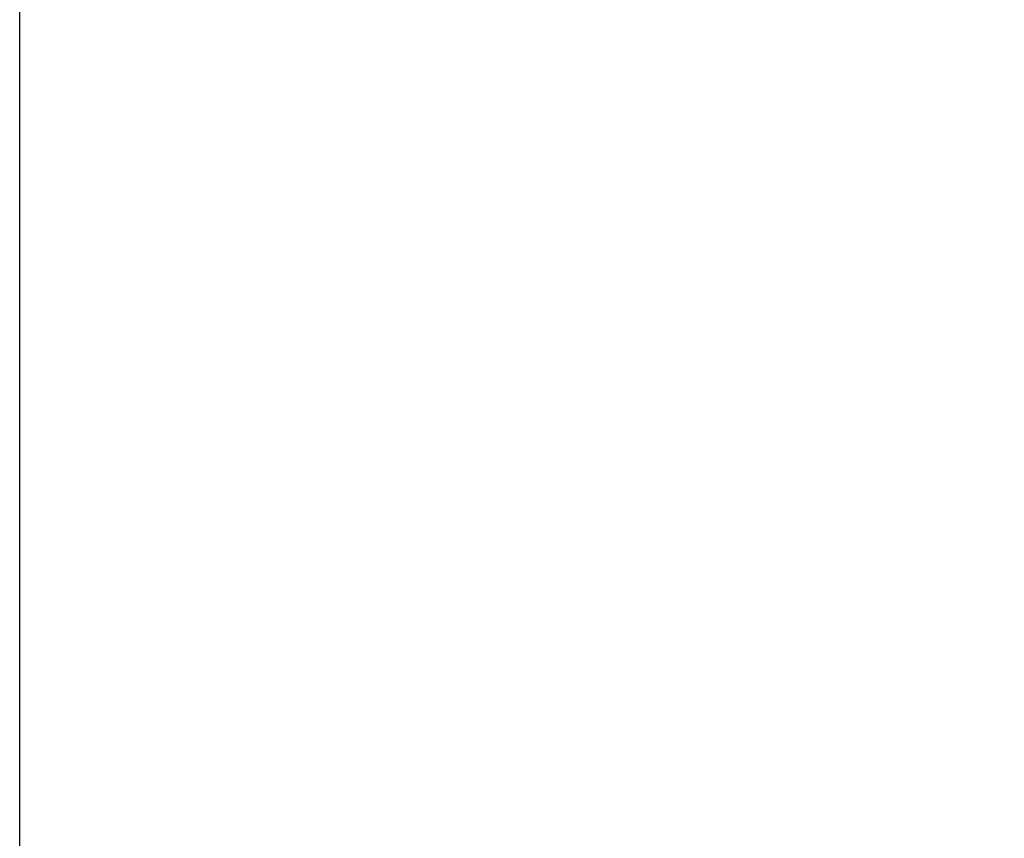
# Model space of a CAD drawing. Header units: millimetres. Extents: x 20 to 26059, y 28 to 17777.
# Tile 21 of 72: x 9228 to 10027, y 5266 to 5930. Entities that reach past the tile are written whole.
import ezdxf

# ---------------------------------------------------------------- set-up
doc = ezdxf.new("R2010")
doc.units = ezdxf.units.MM
doc.header["$LTSCALE"] = 2
doc.layers.add('COMPONENT_GEOMETRY', color=7, linetype='Continuous')
doc.styles.add('SLDTEXTSTYLE0', font='TXT', dxfattribs={"width": 0.75})
doc.dimstyles.new('SLDDIMSTYLE0', dxfattribs={"dimtxt": 150, "dimasz": 6.604, "dimexe": 0, "dimexo": 0.0625, "dimgap": 37.5, "dimtad": 0, "dimtih": 1, "dimtoh": 1, "dimdec": 0, "dimrnd": 1e-09, "dimzin": 12, "dimdsep": 46, "dimtxsty": 'SLDTEXTSTYLE0', "dimsah": 1, "dimcen": 0.09, "dimadec": 0, "dimazin": 3, "dimtfac": 1, "dimtdec": 0, "dimtofl": 0, "dimtmove": 0, "dimatfit": 3, "dimfxl": 1, "dimfrac": 2, "dimtolj": 1, "dimtzin": 12, "dimarcsym": 0})

# ---------------------------------------------------------------- blocks, each defined once
blk = doc.blocks.new('_D_4')
at = {"layer": 'COMPONENT_GEOMETRY', "color": 7}
for p, q in [((14297, 6769.33), (14297, 4759.84)), ((13996.9, 4729.37), (13951.19, 4729.37)), ((13951.19, 4729.37), (13951.19, 4491.25)), ((14597.1, 4729.37), (14642.81, 4729.37)), ((14642.81, 4729.37), (14642.81, 4491.25)), ((13951.19, 4491.25), (13996.9, 4491.25)), ((14642.81, 4491.25), (14597.1, 4491.25)), ((14297, 2257.33), (14297, 4266.82)), ((9418, 2257.33), (14303.35, 2257.33))]:
    blk.add_line(p, q, dxfattribs=at)
for points in [[(14297, 6769.33), (14295.98, 6762.73), (14298.02, 6762.73)], [(14297, 2257.33), (14298.02, 2263.93), (14295.98, 2263.93)]]:
    blk.add_solid(points, dxfattribs=at)
at = {"layer": 'COMPONENT_GEOMETRY', "color": 7, "char_height": 150, "attachment_point": 1, "style": 'SLDTEXTSTYLE0'}
for s, insert in [('7\'4.82"', (13996.9, 4684.61)), ('2256mm', (13887.83, 4460.18))]:
    blk.add_mtext(s, dxfattribs=dict(at, insert=insert))

msp = doc.modelspace()

# ---------------------------------------------------------------- linework, layer by layer
at = {"color": 8, "linetype": 'Continuous', "lineweight": 25}
msp.add_line((9228.01, 2354.33), (9228.01, 6573.93), dxfattribs=at)
at = {"color": 7, "linetype": 'Continuous', "lineweight": 25}
msp.add_line((9228.02, 2354.33), (9228.02, 6573.92), dxfattribs=at)

# ---------------------------------------------------------------- dimensions: what is measured, and where the dimension line sits
at = {"layer": 'COMPONENT_GEOMETRY', "color": 7}
dim = msp.add_linear_dim(base=(14297, 2257.33), p1=(15999.75, 6769.33), p2=(9415.46, 2257.33), angle=90, dimstyle='SLDDIMSTYLE0', dxfattribs=at)
dim.commit()
dim.dimension.update_dxf_attribs({"geometry": '_D_4', "text_midpoint": (14297, 4513.33), "dimtype": 160})

doc.saveas('drawing.dxf')
